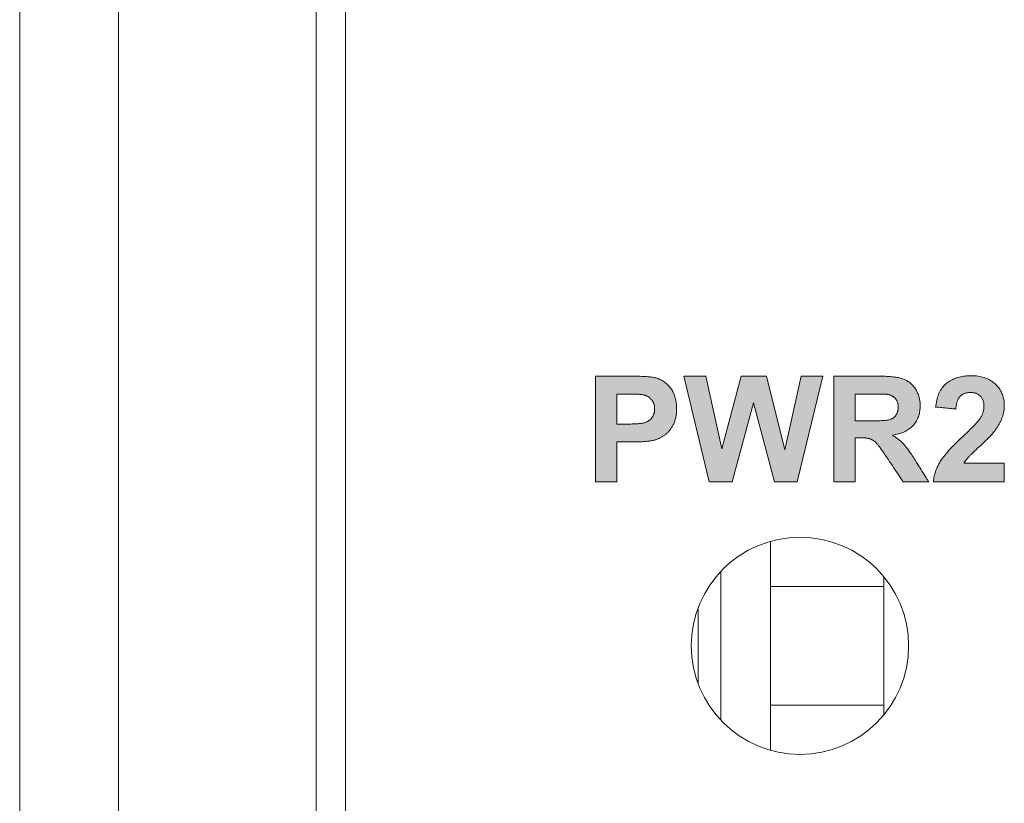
# Model space of a CAD drawing. Header units: millimetres. Extents: x 73 to 355, y 51 to 582.
# Tile 23 of 46: x 73 to 83, y 475 to 483. Entities that reach past the tile are written whole.
import ezdxf

# ---------------------------------------------------------------- set-up
doc = ezdxf.new("R2010")
doc.units = ezdxf.units.MM
doc.layers.add('PRINT', color=7, linetype='Continuous')

msp = doc.modelspace()

# ---------------------------------------------------------------- hatches: boundary and pattern name
at = {"layer": 'PRINT', "lineweight": 0}
h = msp.add_hatch(color=256, dxfattribs=at)
h.dxf.hatch_style = 2
edge = h.paths.add_edge_path()
edge.add_spline(control_points=[(78.8468, 478.4267), (78.8468, 478.4267), (78.8468, 479.4975), (78.8468, 479.4975), (78.8468, 479.4975), (79.1936, 479.4975), (79.1936, 479.4975), (79.3251, 479.4975), (79.4108, 479.4921), (79.4508, 479.4813), (79.5121, 479.4654), (79.5635, 479.4304), (79.6048, 479.3766), (79.6462, 479.3227), (79.667, 479.2533), (79.667, 479.1681), (79.667, 479.1022), (79.655, 479.047), (79.6311, 479.0022), (79.6073, 478.9574), (79.577, 478.9223), (79.5402, 478.8968), (79.5034, 478.8711), (79.4661, 478.8542), (79.4281, 478.8459), (79.3765, 478.8357), (79.3018, 478.8306), (79.2038, 478.8306), (79.2038, 478.8306), (79.0629, 478.8306), (79.0629, 478.8306), (79.0629, 478.8306), (79.0629, 478.4267), (79.0629, 478.4267), (79.0629, 478.4267), (78.8468, 478.4267), (78.8468, 478.4267)], knot_values=[0, 0, 0, 0, 1, 1, 1, 2, 2, 2, 3, 3, 3, 4, 4, 4, 5, 5, 5, 6, 6, 6, 7, 7, 7, 8, 8, 8, 9, 9, 9, 10, 10, 10, 11, 11, 11, 12, 12, 12, 12], degree=3, periodic=0)
edge = h.paths.add_edge_path()
edge.add_spline(control_points=[(79.0629, 479.3162), (79.0629, 479.3162), (79.0629, 479.0125), (79.0629, 479.0125), (79.0629, 479.0125), (79.1812, 479.0125), (79.1812, 479.0125), (79.2664, 479.0125), (79.3235, 479.018), (79.3521, 479.0292), (79.3809, 479.0405), (79.4034, 479.058), (79.4198, 479.0819), (79.436, 479.1057), (79.4442, 479.1335), (79.4442, 479.1651), (79.4442, 479.2041), (79.4327, 479.2362), (79.4099, 479.2615), (79.387, 479.2869), (79.358, 479.3026), (79.3229, 479.3089), (79.2971, 479.3139), (79.2453, 479.3162), (79.1673, 479.3162), (79.1673, 479.3162), (79.0629, 479.3162), (79.0629, 479.3162)], knot_values=[0, 0, 0, 0, 1, 1, 1, 2, 2, 2, 3, 3, 3, 4, 4, 4, 5, 5, 5, 6, 6, 6, 7, 7, 7, 8, 8, 8, 9, 9, 9, 9], degree=3, periodic=0)
h = msp.add_hatch(color=256, dxfattribs=at)
h.dxf.hatch_style = 2
h.paths.add_polyline_path([(79.9963, 478.4267), (79.7407, 479.4975), (79.962, 479.4975), (80.1234, 478.762), (80.3192, 479.4975), (80.5762, 479.4975), (80.7639, 478.7496), (80.9283, 479.4975), (81.1459, 479.4975), (80.886, 478.4267), (80.6566, 478.4267), (80.4434, 479.2272), (80.2307, 478.4267)])
h = msp.add_hatch(color=256, dxfattribs=at)
h.dxf.hatch_style = 2
edge = h.paths.add_edge_path()
edge.add_spline(control_points=[(81.257, 478.4267), (81.257, 478.4267), (81.257, 479.4975), (81.257, 479.4975), (81.257, 479.4975), (81.712, 479.4975), (81.712, 479.4975), (81.8264, 479.4975), (81.9096, 479.4878), (81.9614, 479.4685), (82.0132, 479.4494), (82.0547, 479.4152), (82.086, 479.366), (82.1171, 479.3168), (82.1327, 479.2606), (82.1327, 479.1973), (82.1327, 479.1168), (82.109, 479.0506), (82.0619, 478.9982), (82.0146, 478.9458), (81.9439, 478.9129), (81.8501, 478.8993), (81.8968, 478.872), (81.9354, 478.8421), (81.9658, 478.8094), (81.9961, 478.7767), (82.0372, 478.7189), (82.0889, 478.6356), (82.0889, 478.6356), (82.2195, 478.4267), (82.2195, 478.4267), (82.2195, 478.4267), (81.961, 478.4267), (81.961, 478.4267), (81.961, 478.4267), (81.8048, 478.6598), (81.8048, 478.6598), (81.7492, 478.743), (81.7113, 478.7955), (81.6908, 478.8171), (81.6704, 478.8388), (81.6488, 478.8536), (81.6259, 478.8616), (81.6029, 478.8696), (81.5666, 478.8738), (81.517, 478.8738), (81.517, 478.8738), (81.4732, 478.8738), (81.4732, 478.8738), (81.4732, 478.8738), (81.4732, 478.4267), (81.4732, 478.4267), (81.4732, 478.4267), (81.257, 478.4267), (81.257, 478.4267)], knot_values=[0, 0, 0, 0, 1, 1, 1, 2, 2, 2, 3, 3, 3, 4, 4, 4, 5, 5, 5, 6, 6, 6, 7, 7, 7, 8, 8, 8, 9, 9, 9, 10, 10, 10, 11, 11, 11, 12, 12, 12, 13, 13, 13, 14, 14, 14, 15, 15, 15, 16, 16, 16, 17, 17, 17, 18, 18, 18, 18], degree=3, periodic=0)
edge = h.paths.add_edge_path()
edge.add_spline(control_points=[(81.4732, 479.0446), (81.4732, 479.0446), (81.6332, 479.0446), (81.6332, 479.0446), (81.7368, 479.0446), (81.8016, 479.049), (81.8273, 479.0577), (81.8533, 479.0665), (81.8734, 479.0816), (81.888, 479.1031), (81.9026, 479.1244), (81.9099, 479.1513), (81.9099, 479.1834), (81.9099, 479.2194), (81.9003, 479.2484), (81.8811, 479.2706), (81.8618, 479.2928), (81.8346, 479.3068), (81.7996, 479.3127), (81.7821, 479.3151), (81.7295, 479.3162), (81.6418, 479.3162), (81.6418, 479.3162), (81.4732, 479.3162), (81.4732, 479.3162), (81.4732, 479.3162), (81.4732, 479.0446), (81.4732, 479.0446)], knot_values=[0, 0, 0, 0, 1, 1, 1, 2, 2, 2, 3, 3, 3, 4, 4, 4, 5, 5, 5, 6, 6, 6, 7, 7, 7, 8, 8, 8, 9, 9, 9, 9], degree=3, periodic=0)
h = msp.add_hatch(color=256, dxfattribs=at)
h.dxf.hatch_style = 2
edge = h.paths.add_edge_path()
edge.add_spline(control_points=[(82.9843, 478.6173), (82.9843, 478.6173), (82.9843, 478.4267), (82.9843, 478.4267), (82.9843, 478.4267), (82.2649, 478.4267), (82.2649, 478.4267), (82.2727, 478.4988), (82.296, 478.567), (82.335, 478.6316), (82.374, 478.6961), (82.4509, 478.7817), (82.5658, 478.8884), (82.6583, 478.9745), (82.7151, 479.0329), (82.736, 479.0637), (82.7643, 479.1059), (82.7783, 479.1479), (82.7783, 479.1892), (82.7783, 479.2349), (82.7661, 479.2702), (82.7415, 479.2948), (82.7169, 479.3193), (82.683, 479.3317), (82.6396, 479.3317), (82.5967, 479.3317), (82.5627, 479.3187), (82.5373, 479.293), (82.512, 479.2671), (82.4973, 479.2243), (82.4935, 479.1644), (82.4935, 479.1644), (82.289, 479.1848), (82.289, 479.1848), (82.3011, 479.2978), (82.3394, 479.3788), (82.4036, 479.428), (82.468, 479.4772), (82.5483, 479.5019), (82.6446, 479.5019), (82.7503, 479.5019), (82.8333, 479.4733), (82.8938, 479.4164), (82.9542, 479.3594), (82.9843, 479.2885), (82.9843, 479.2038), (82.9843, 479.1555), (82.9757, 479.1097), (82.9584, 479.0661), (82.9411, 479.0226), (82.9136, 478.977), (82.8762, 478.9292), (82.8514, 478.8976), (82.8066, 478.852), (82.7418, 478.7926), (82.677, 478.7332), (82.6361, 478.6938), (82.6188, 478.6744), (82.6015, 478.6548), (82.5875, 478.6359), (82.5767, 478.6173), (82.5767, 478.6173), (82.9843, 478.6173), (82.9843, 478.6173)], knot_values=[0, 0, 0, 0, 1, 1, 1, 2, 2, 2, 3, 3, 3, 4, 4, 4, 5, 5, 5, 6, 6, 6, 7, 7, 7, 8, 8, 8, 9, 9, 9, 10, 10, 10, 11, 11, 11, 12, 12, 12, 13, 13, 13, 14, 14, 14, 15, 15, 15, 16, 16, 16, 17, 17, 17, 18, 18, 18, 19, 19, 19, 20, 20, 20, 21, 21, 21, 21], degree=3, periodic=0)

# ---------------------------------------------------------------- linework, layer by layer
at = {"color": 7, "linetype": 'Continuous', "lineweight": 0}
for p, q in [((73.0156, 379.0418), (73.0156, 494.0418)), ((74.0156, 494.0418), (74.0156, 379.0418)), ((76.0156, 382.4418), (76.0156, 490.6418)), ((76.3156, 382.5418), (76.3156, 490.5418)), ((80.6156, 475.7111), (80.6156, 477.8225)), ((80.6156, 475.7111), (80.6156, 477.8225)), ((80.6156, 475.7111), (80.6156, 477.8225)), ((80.1156, 476.0153), (80.1156, 477.5184)), ((81.7657, 477.3667), (81.7657, 477.4599)), ((81.7657, 477.3667), (80.6156, 477.3667)), ((81.7657, 476.1668), (81.7657, 477.3667)), ((79.8841, 476.3917), (79.8841, 477.1419)), ((81.7657, 476.1668), (80.6156, 476.1668)), ((81.7657, 476.0738), (81.7657, 476.1668))]:
    msp.add_line(p, q, dxfattribs=at)
for start, end in [(90, 270), (270, 90)]:
    msp.add_arc((80.9156, 476.7668), 1.1, start, end, dxfattribs=at)
at = {"layer": 'PRINT', "lineweight": 0}
for points in [[(78.8468, 478.4267), (78.8468, 478.4369), (78.8468, 478.4658), (78.8468, 478.5111), (78.8468, 478.5702), (78.8468, 478.6408), (78.8468, 478.7204), (78.8468, 478.8066), (78.8468, 478.8969), (78.8468, 478.989), (78.8468, 479.0803), (78.8468, 479.1685), (78.8468, 479.2512), (78.8468, 479.3258), (78.8468, 479.39), (78.8468, 479.4413), (78.8468, 479.4774), (78.8468, 479.4957), (78.8479, 479.4975), (78.8549, 479.4975), (78.8674, 479.4975), (78.8848, 479.4975), (78.9062, 479.4975), (78.9309, 479.4975), (78.958, 479.4975), (78.9868, 479.4975), (79.0165, 479.4975), (79.0463, 479.4975), (79.0754, 479.4975), (79.103, 479.4975), (79.1283, 479.4975), (79.1506, 479.4975), (79.1691, 479.4975), (79.1829, 479.4975), (79.1913, 479.4975), (79.1974, 479.4975), (79.2194, 479.4974), (79.2406, 479.4972), (79.2608, 479.4969), (79.2801, 479.4965), (79.2986, 479.4961), (79.3161, 479.4954), (79.3327, 479.4947), (79.3484, 479.4939), (79.3632, 479.493), (79.3771, 479.492), (79.3901, 479.4908), (79.4022, 479.4896), (79.4133, 479.4883), (79.4236, 479.4868), (79.433, 479.4852), (79.4415, 479.4836), (79.449, 479.4818), (79.4586, 479.4792), (79.469, 479.4759), (79.4791, 479.4724), (79.489, 479.4684), (79.4987, 479.464), (79.5083, 479.4593), (79.5176, 479.4542), (79.5267, 479.4487), (79.5357, 479.4429), (79.5444, 479.4367), (79.5529, 479.4301), (79.5613, 479.4231), (79.5694, 479.4158), (79.5774, 479.4081), (79.5851, 479.4), (79.5927, 479.3915), (79.6, 479.3827), (79.6072, 479.3735), (79.614, 479.364), (79.6203, 479.3541), (79.6263, 479.344), (79.6319, 479.3335), (79.637, 479.3227), (79.6418, 479.3116), (79.6461, 479.3003), (79.65, 479.2886), (79.6536, 479.2765), (79.6567, 479.2642), (79.6594, 479.2516), (79.6617, 479.2387), (79.6636, 479.2254), (79.665, 479.2119), (79.6661, 479.198), (79.6667, 479.1838), (79.667, 479.1693), (79.6669, 479.1578), (79.6666, 479.1467), (79.666, 479.1359), (79.6652, 479.1253), (79.6641, 479.1149), (79.6628, 479.1046), (79.6613, 479.0946), (79.6596, 479.0848), (79.6576, 479.0753), (79.6554, 479.0659), (79.6529, 479.0567), (79.6502, 479.0478), (79.6473, 479.039), (79.6441, 479.0305), (79.6407, 479.0221), (79.637, 479.014), (79.6332, 479.0061), (79.6291, 478.9984), (79.6249, 478.9908), (79.6205, 478.9835), (79.616, 478.9764), (79.6114, 478.9694), (79.6066, 478.9626), (79.6018, 478.9561), (79.5968, 478.9497), (79.5916, 478.9435), (79.5864, 478.9375), (79.581, 478.9317), (79.5755, 478.9261), (79.5698, 478.9207), (79.564, 478.9154), (79.5581, 478.9104), (79.5521, 478.9055), (79.546, 478.9009), (79.5397, 478.8964), (79.5333, 478.8921), (79.527, 478.888), (79.5206, 478.884), (79.5142, 478.8802), (79.5078, 478.8766), (79.5014, 478.8731), (79.495, 478.8698), (79.4886, 478.8667), (79.4822, 478.8638), (79.4757, 478.861), (79.4693, 478.8584), (79.4628, 478.856), (79.4563, 478.8537), (79.4498, 478.8516), (79.4433, 478.8497), (79.4368, 478.848), (79.4302, 478.8464), (79.422, 478.8448), (79.4126, 478.8431), (79.4027, 478.8416), (79.3924, 478.8402), (79.3816, 478.8388), (79.3704, 478.8376), (79.3587, 478.8365), (79.3465, 478.8354), (79.3339, 478.8345), (79.3208, 478.8337), (79.3073, 478.8329), (79.2933, 478.8323), (79.2788, 478.8318), (79.2639, 478.8313), (79.2485, 478.831), (79.2327, 478.8308), (79.2164, 478.8307), (79.2037, 478.8306), (79.2018, 478.8306), (79.1974, 478.8306), (79.1909, 478.8306), (79.1827, 478.8306), (79.1731, 478.8306), (79.1624, 478.8306), (79.1509, 478.8306), (79.1389, 478.8306), (79.1268, 478.8306), (79.1148, 478.8306), (79.1034, 478.8306), (79.0927, 478.8306), (79.0832, 478.8306), (79.0751, 478.8306), (79.0689, 478.8306), (79.0647, 478.8306), (79.0629, 478.8306), (79.0629, 478.828), (79.0629, 478.8182), (79.0629, 478.802), (79.0629, 478.7806), (79.0629, 478.7546), (79.0629, 478.7251), (79.0629, 478.6929), (79.0629, 478.659), (79.0629, 478.6243), (79.0629, 478.5898), (79.0629, 478.5562), (79.0629, 478.5246), (79.0629, 478.4959), (79.0629, 478.471), (79.0629, 478.4507), (79.0629, 478.4361), (79.0629, 478.428), (79.0625, 478.4267), (79.0588, 478.4267), (79.0515, 478.4267), (79.0412, 478.4267), (79.0282, 478.4267), (79.0132, 478.4267), (78.9965, 478.4267), (78.9787, 478.4267), (78.9602, 478.4267), (78.9417, 478.4267), (78.9234, 478.4267), (78.906, 478.4267), (78.89, 478.4267), (78.8757, 478.4267), (78.8638, 478.4267), (78.8547, 478.4267), (78.8488, 478.4267)], [(81.257, 478.4267), (81.257, 478.4367), (81.257, 478.465), (81.257, 478.5093), (81.257, 478.5673), (81.257, 478.6366), (81.257, 478.7149), (81.257, 478.7997), (81.257, 478.8888), (81.257, 478.9798), (81.257, 479.0704), (81.257, 479.1581), (81.257, 479.2406), (81.257, 479.3157), (81.257, 479.3809), (81.257, 479.4338), (81.257, 479.4722), (81.257, 479.4937), (81.2576, 479.4975), (81.265, 479.4975), (81.2798, 479.4975), (81.301, 479.4975), (81.3277, 479.4975), (81.3587, 479.4975), (81.3932, 479.4975), (81.4301, 479.4975), (81.4683, 479.4975), (81.5071, 479.4975), (81.5452, 479.4975), (81.5817, 479.4975), (81.6157, 479.4975), (81.6461, 479.4975), (81.6719, 479.4975), (81.6921, 479.4975), (81.7057, 479.4975), (81.7118, 479.4975), (81.727, 479.4974), (81.7457, 479.4972), (81.7638, 479.4967), (81.7813, 479.4961), (81.7982, 479.4953), (81.8145, 479.4943), (81.8302, 479.4932), (81.8453, 479.4918), (81.8598, 479.4903), (81.8737, 479.4885), (81.8869, 479.4866), (81.8996, 479.4845), (81.9117, 479.4822), (81.9231, 479.4798), (81.934, 479.4771), (81.9442, 479.4742), (81.9539, 479.4712), (81.9629, 479.468), (81.9716, 479.4645), (81.9801, 479.4608), (81.9884, 479.4567), (81.9965, 479.4524), (82.0044, 479.4478), (82.0121, 479.4429), (82.0196, 479.4377), (82.0269, 479.4322), (82.034, 479.4264), (82.0409, 479.4203), (82.0476, 479.414), (82.0541, 479.4073), (82.0604, 479.4004), (82.0665, 479.3931), (82.0724, 479.3856), (82.0781, 479.3778), (82.0836, 479.3697), (82.0889, 479.3613), (82.0939, 479.3528), (82.0986, 479.3441), (82.103, 479.3353), (82.107, 479.3264), (82.1108, 479.3173), (82.1143, 479.3081), (82.1175, 479.2988), (82.1204, 479.2893), (82.1229, 479.2797), (82.1252, 479.27), (82.1272, 479.2601), (82.1289, 479.2501), (82.1302, 479.2399), (82.1313, 479.2296), (82.1321, 479.2192), (82.1326, 479.2086), (82.1327, 479.1979), (82.1325, 479.1845), (82.1319, 479.1712), (82.1307, 479.1581), (82.1292, 479.1454), (82.1271, 479.1329), (82.1246, 479.1207), (82.1217, 479.1087), (82.1183, 479.0971), (82.1144, 479.0857), (82.1101, 479.0745), (82.1053, 479.0637), (82.1001, 479.0531), (82.0944, 479.0428), (82.0883, 479.0327), (82.0817, 479.023), (82.0746, 479.0134), (82.0671, 479.0042), (82.0592, 478.9953), (82.0508, 478.9866), (82.0419, 478.9784), (82.0325, 478.9706), (82.0227, 478.9631), (82.0125, 478.956), (82.0018, 478.9492), (81.9907, 478.9429), (81.9791, 478.9369), (81.967, 478.9313), (81.9545, 478.9261), (81.9416, 478.9212), (81.9282, 478.9167), (81.9144, 478.9126), (81.9001, 478.9089), (81.8853, 478.9055), (81.8701, 478.9025), (81.8545, 478.8999), (81.8558, 478.8959), (81.8636, 478.8912), (81.8712, 478.8864), (81.8786, 478.8816), (81.8859, 478.8767), (81.893, 478.8718), (81.9, 478.8669), (81.9068, 478.8618), (81.9135, 478.8568), (81.92, 478.8516), (81.9264, 478.8465), (81.9326, 478.8412), (81.9386, 478.836), (81.9445, 478.8306), (81.9502, 478.8253), (81.9558, 478.8198), (81.9612, 478.8143), (81.9664, 478.8088), (81.9717, 478.8029), (81.9772, 478.7966), (81.9829, 478.7897), (81.9888, 478.7824), (81.9949, 478.7746), (82.0013, 478.7663), (82.0078, 478.7575), (82.0145, 478.7482), (82.0215, 478.7385), (82.0286, 478.7282), (82.036, 478.7174), (82.0436, 478.7062), (82.0513, 478.6945), (82.0593, 478.6823), (82.0675, 478.6696), (82.0759, 478.6564), (82.0845, 478.6427), (82.0892, 478.6351), (82.0916, 478.6313), (82.096, 478.6242), (82.1023, 478.6142), (82.1101, 478.6017), (82.1191, 478.5872), (82.1291, 478.5713), (82.1398, 478.5542), (82.1508, 478.5366), (82.1619, 478.5188), (82.1728, 478.5014), (82.1832, 478.4847), (82.1929, 478.4693), (82.2015, 478.4555), (82.2087, 478.444), (82.2143, 478.435), (82.218, 478.4291), (82.2195, 478.4267), (82.2176, 478.4267), (82.2112, 478.4267), (82.2009, 478.4267), (82.1873, 478.4267), (82.1708, 478.4267), (82.1521, 478.4267), (82.1318, 478.4267), (82.1104, 478.4267), (82.0884, 478.4267), (82.0665, 478.4267), (82.0452, 478.4267), (82.0251, 478.4267), (82.0068, 478.4267), (81.9908, 478.4267), (81.9776, 478.4267), (81.9679, 478.4267), (81.9623, 478.4267), (81.9609, 478.4269), (81.9586, 478.4302), (81.9538, 478.4374), (81.9468, 478.4479), (81.9378, 478.4613), (81.9273, 478.477), (81.9156, 478.4944), (81.903, 478.5132), (81.8899, 478.5328), (81.8766, 478.5526), (81.8635, 478.5722), (81.8508, 478.591), (81.8391, 478.6086), (81.8285, 478.6244), (81.8194, 478.6379), (81.8123, 478.6486), (81.8073, 478.656), (81.8049, 478.6595), (81.7985, 478.6691), (81.7895, 478.6826), (81.7807, 478.6954), (81.7723, 478.7077), (81.7643, 478.7194), (81.7566, 478.7305), (81.7492, 478.741), (81.7422, 478.751), (81.7355, 478.7603), (81.7292, 478.769), (81.7232, 478.7771), (81.7175, 478.7847), (81.7122, 478.7916), (81.7072, 478.7979), (81.7025, 478.8037), (81.6982, 478.8088), (81.6942, 478.8134), (81.6906, 478.8173), (81.6871, 478.8209), (81.6836, 478.8244), (81.68, 478.8278), (81.6765, 478.831), (81.6729, 478.8341), (81.6693, 478.837), (81.6657, 478.8399), (81.662, 478.8426), (81.6583, 478.8451), (81.6546, 478.8476), (81.6509, 478.8498), (81.6471, 478.852), (81.6434, 478.854), (81.6396, 478.8559), (81.6357, 478.8577), (81.6319, 478.8593), (81.628, 478.8608), (81.6241, 478.8622), (81.6199, 478.8635), (81.6155, 478.8647), (81.6108, 478.8659), (81.6059, 478.8669), (81.6007, 478.8679), (81.5953, 478.8688), (81.5896, 478.8697), (81.5836, 478.8704), (81.5774, 478.8711), (81.5709, 478.8717), (81.5642, 478.8722), (81.5572, 478.8727), (81.55, 478.8731), (81.5425, 478.8734), (81.5347, 478.8736), (81.5267, 478.8737), (81.5184, 478.8738), (81.5167, 478.8738), (81.5157, 478.8738), (81.514, 478.8738), (81.5117, 478.8738), (81.5089, 478.8738), (81.5058, 478.8738), (81.5023, 478.8738), (81.4987, 478.8738), (81.495, 478.8738), (81.4913, 478.8738), (81.4877, 478.8738), (81.4842, 478.8738), (81.4811, 478.8738), (81.4784, 478.8738), (81.4761, 478.8738), (81.4744, 478.8738), (81.4734, 478.8738), (81.4732, 478.8735), (81.4732, 478.8676), (81.4732, 478.8542), (81.4732, 478.8343), (81.4732, 478.809), (81.4732, 478.7791), (81.4732, 478.7458), (81.4732, 478.7099), (81.4732, 478.6724), (81.4732, 478.6344), (81.4732, 478.5968), (81.4732, 478.5605), (81.4732, 478.5267), (81.4732, 478.4962), (81.4732, 478.47), (81.4732, 478.4492), (81.4732, 478.4346), (81.4732, 478.4274), (81.4724, 478.4267), (81.4681, 478.4267), (81.4603, 478.4267), (81.4496, 478.4267), (81.4365, 478.4267), (81.4213, 478.4267), (81.4046, 478.4267), (81.3869, 478.4267), (81.3686, 478.4267), (81.3503, 478.4267), (81.3323, 478.4267), (81.3151, 478.4267), (81.2993, 478.4267), (81.2854, 478.4267), (81.2736, 478.4267), (81.2647, 478.4267), (81.259, 478.4267)], [(82.9843, 478.6173), (82.9843, 478.6156), (82.9843, 478.6105), (82.9843, 478.6027), (82.9843, 478.5924), (82.9843, 478.5802), (82.9843, 478.5663), (82.9843, 478.5513), (82.9843, 478.5355), (82.9843, 478.5193), (82.9843, 478.5032), (82.9843, 478.4877), (82.9843, 478.473), (82.9843, 478.4596), (82.9843, 478.4479), (82.9843, 478.4384), (82.9843, 478.4315), (82.9843, 478.4275), (82.9836, 478.4267), (82.9727, 478.4267), (82.95, 478.4267), (82.9172, 478.4267), (82.8757, 478.4267), (82.8272, 478.4267), (82.7732, 478.4267), (82.7154, 478.4267), (82.6551, 478.4267), (82.5941, 478.4267), (82.5339, 478.4267), (82.476, 478.4267), (82.422, 478.4267), (82.3735, 478.4267), (82.3321, 478.4267), (82.2992, 478.4267), (82.2766, 478.4267), (82.2656, 478.4267), (82.2658, 478.4349), (82.2675, 478.447), (82.2695, 478.4591), (82.2718, 478.4711), (82.2743, 478.483), (82.2772, 478.4949), (82.2804, 478.5067), (82.2838, 478.5184), (82.2876, 478.53), (82.2917, 478.5416), (82.296, 478.5531), (82.3007, 478.5645), (82.3057, 478.5759), (82.3109, 478.5872), (82.3165, 478.5984), (82.3224, 478.6096), (82.3285, 478.6206), (82.335, 478.6316), (82.342, 478.6428), (82.3497, 478.6544), (82.3582, 478.6663), (82.3673, 478.6787), (82.3772, 478.6915), (82.3879, 478.7046), (82.3992, 478.7182), (82.4113, 478.7322), (82.4241, 478.7466), (82.4377, 478.7614), (82.452, 478.7766), (82.467, 478.7922), (82.4827, 478.8083), (82.4992, 478.8247), (82.5164, 478.8415), (82.5343, 478.8587), (82.553, 478.8764), (82.571, 478.8932), (82.5862, 478.9074), (82.6006, 478.921), (82.6144, 478.9342), (82.6274, 478.9467), (82.6398, 478.9588), (82.6515, 478.9703), (82.6625, 478.9813), (82.6728, 478.9918), (82.6825, 479.0017), (82.6914, 479.0111), (82.6997, 479.0199), (82.7073, 479.0283), (82.7141, 479.036), (82.7203, 479.0433), (82.7258, 479.05), (82.7307, 479.0562), (82.7348, 479.0619), (82.7392, 479.0684), (82.7436, 479.0756), (82.7478, 479.0828), (82.7518, 479.0899), (82.7554, 479.0971), (82.7588, 479.1042), (82.7619, 479.1114), (82.7648, 479.1185), (82.7674, 479.1256), (82.7697, 479.1327), (82.7717, 479.1398), (82.7734, 479.1469), (82.7749, 479.154), (82.7762, 479.161), (82.7771, 479.1681), (82.7778, 479.1751), (82.7782, 479.1822), (82.7783, 479.1892), (82.7782, 479.1969), (82.7778, 479.2043), (82.7773, 479.2116), (82.7764, 479.2187), (82.7754, 479.2255), (82.7741, 479.2322), (82.7725, 479.2386), (82.7708, 479.2449), (82.7688, 479.2509), (82.7665, 479.2568), (82.7641, 479.2624), (82.7613, 479.2678), (82.7584, 479.2731), (82.7552, 479.2781), (82.7518, 479.2829), (82.7481, 479.2875), (82.7442, 479.2919), (82.7401, 479.2961), (82.7358, 479.3001), (82.7313, 479.3038), (82.7266, 479.3073), (82.7217, 479.3106), (82.7167, 479.3136), (82.7114, 479.3164), (82.706, 479.319), (82.7004, 479.3213), (82.6947, 479.3234), (82.6887, 479.3253), (82.6826, 479.3269), (82.6763, 479.3283), (82.6698, 479.3295), (82.6631, 479.3304), (82.6563, 479.331), (82.6492, 479.3315), (82.642, 479.3317), (82.6348, 479.3316), (82.6277, 479.3313), (82.6208, 479.3308), (82.614, 479.33), (82.6074, 479.329), (82.601, 479.3277), (82.5948, 479.3262), (82.5887, 479.3244), (82.5828, 479.3223), (82.5771, 479.3201), (82.5715, 479.3175), (82.5661, 479.3148), (82.5609, 479.3117), (82.5559, 479.3085), (82.551, 479.305), (82.5462, 479.3012), (82.5417, 479.2972), (82.5373, 479.293), (82.5331, 479.2884), (82.5291, 479.2835), (82.5253, 479.2783), (82.5217, 479.2728), (82.5184, 479.2669), (82.5152, 479.2607), (82.5122, 479.2542), (82.5095, 479.2474), (82.5069, 479.2402), (82.5046, 479.2327), (82.5024, 479.2249), (82.5005, 479.2168), (82.4988, 479.2083), (82.4973, 479.1995), (82.496, 479.1903), (82.4949, 479.1809), (82.494, 479.1711), (82.4933, 479.1644), (82.4902, 479.1647), (82.4837, 479.1653), (82.4744, 479.1663), (82.4626, 479.1675), (82.4488, 479.1688), (82.4335, 479.1704), (82.417, 479.172), (82.3999, 479.1737), (82.3826, 479.1754), (82.3654, 479.1772), (82.349, 479.1788), (82.3336, 479.1803), (82.3199, 479.1817), (82.3081, 479.1829), (82.2987, 479.1838), (82.2923, 479.1845), (82.2892, 479.1848), (82.2905, 479.1975), (82.2931, 479.2159), (82.2963, 479.2338), (82.2999, 479.251), (82.3041, 479.2677), (82.3087, 479.2837), (82.3139, 479.2991), (82.3195, 479.3139), (82.3257, 479.328), (82.3324, 479.3416), (82.3395, 479.3545), (82.3472, 479.3669), (82.3553, 479.3786), (82.364, 479.3897), (82.3732, 479.4002), (82.3828, 479.4101), (82.393, 479.4193), (82.4036, 479.428), (82.4147, 479.4361), (82.4261, 479.4438), (82.4378, 479.4509), (82.4498, 479.4576), (82.4621, 479.4639), (82.4747, 479.4696), (82.4877, 479.4749), (82.5009, 479.4797), (82.5144, 479.4841), (82.5283, 479.4879), (82.5424, 479.4913), (82.5569, 479.4943), (82.5717, 479.4967), (82.5867, 479.4987), (82.6021, 479.5002), (82.6178, 479.5012), (82.6338, 479.5018), (82.6506, 479.5018), (82.6682, 479.5014), (82.6853, 479.5004), (82.702, 479.4988), (82.7183, 479.4967), (82.7342, 479.4941), (82.7496, 479.4909), (82.7645, 479.4871), (82.7791, 479.4828), (82.7932, 479.478), (82.8068, 479.4726), (82.8201, 479.4667), (82.8329, 479.4602), (82.8452, 479.4532), (82.8572, 479.4456), (82.8687, 479.4375), (82.8797, 479.4288), (82.8904, 479.4196), (82.9005, 479.4099), (82.9101, 479.3999), (82.9191, 479.3897), (82.9275, 479.3791), (82.9353, 479.3683), (82.9426, 479.3573), (82.9492, 479.346), (82.9553, 479.3344), (82.9608, 479.3225), (82.9658, 479.3104), (82.9701, 479.298), (82.9739, 479.2853), (82.9771, 479.2724), (82.9797, 479.2592), (82.9817, 479.2458), (82.9832, 479.2321), (82.984, 479.2181), (82.9843, 479.2038), (82.9843, 479.1956), (82.984, 479.1875), (82.9836, 479.1794), (82.983, 479.1714), (82.9823, 479.1634), (82.9813, 479.1555), (82.9803, 479.1476), (82.979, 479.1397), (82.9776, 479.1319), (82.976, 479.1241), (82.9743, 479.1164), (82.9724, 479.1088), (82.9703, 479.1011), (82.9681, 479.0935), (82.9657, 479.086), (82.9631, 479.0785), (82.9604, 479.0711), (82.9574, 479.0637), (82.9543, 479.0562), (82.951, 479.0488), (82.9475, 479.0413), (82.9438, 479.0337), (82.94, 479.0261), (82.9359, 479.0185), (82.9316, 479.0108), (82.9272, 479.0031), (82.9225, 478.9954), (82.9176, 478.9876), (82.9126, 478.9797), (82.9074, 478.9719), (82.9019, 478.964), (82.8963, 478.956), (82.8905, 478.948), (82.8845, 478.94), (82.8783, 478.9319), (82.8733, 478.9255), (82.8686, 478.9199), (82.8636, 478.9139), (82.8581, 478.9077), (82.8523, 478.9012), (82.8461, 478.8945), (82.8396, 478.8874), (82.8326, 478.8802), (82.8252, 478.8726), (82.8175, 478.8648), (82.8094, 478.8567), (82.8009, 478.8483), (82.792, 478.8397), (82.7827, 478.8308), (82.7731, 478.8216), (82.763, 478.8122), (82.7526, 478.8025), (82.7418, 478.7926), (82.731, 478.7827), (82.7207, 478.7732), (82.7109, 478.7641), (82.7015, 478.7553), (82.6925, 478.747), (82.684, 478.739), (82.676, 478.7314), (82.6685, 478.7242), (82.6613, 478.7174), (82.6547, 478.7109), (82.6485, 478.7049), (82.6427, 478.6992), (82.6374, 478.6939), (82.6326, 478.689), (82.6282, 478.6845), (82.6243, 478.6804), (82.6208, 478.6766), (82.6178, 478.6733), (82.6149, 478.6699), (82.6121, 478.6666), (82.6093, 478.6634), (82.6067, 478.6601), (82.604, 478.6568), (82.6015, 478.6536), (82.5989, 478.6503), (82.5965, 478.6471), (82.5941, 478.6439), (82.5918, 478.6406), (82.5895, 478.6374), (82.5873, 478.6342), (82.5852, 478.6311), (82.5831, 478.6279), (82.5811, 478.6247), (82.5792, 478.6215), (82.5773, 478.6184), (82.5784, 478.6173), (82.5869, 478.6173), (82.6018, 478.6173), (82.6221, 478.6173), (82.647, 478.6173), (82.6756, 478.6173), (82.707, 478.6173), (82.7404, 478.6173), (82.7748, 478.6173), (82.8093, 478.6173), (82.8431, 478.6173), (82.8752, 478.6173), (82.9049, 478.6173), (82.9311, 478.6173), (82.9531, 478.6173), (82.9698, 478.6173), (82.9806, 478.6173)], [(79.0629, 479.3162), (79.0629, 479.3133), (79.0629, 479.3049), (79.0629, 479.2918), (79.0629, 479.2747), (79.0629, 479.2543), (79.0629, 479.2313), (79.0629, 479.2065), (79.0629, 479.1805), (79.0629, 479.1541), (79.0629, 479.128), (79.0629, 479.1028), (79.0629, 479.0794), (79.0629, 479.0583), (79.0629, 479.0404), (79.0629, 479.0264), (79.0629, 479.0169), (79.0629, 479.0127), (79.0636, 479.0125), (79.0664, 479.0125), (79.0711, 479.0125), (79.0774, 479.0125), (79.0851, 479.0125), (79.0939, 479.0125), (79.1034, 479.0125), (79.1135, 479.0125), (79.1238, 479.0125), (79.134, 479.0125), (79.1439, 479.0125), (79.1532, 479.0125), (79.1616, 479.0125), (79.1689, 479.0125), (79.1747, 479.0125), (79.1789, 479.0125), (79.181, 479.0125), (79.1894, 479.0126), (79.2036, 479.0127), (79.2173, 479.0129), (79.2304, 479.0132), (79.2429, 479.0137), (79.2549, 479.0143), (79.2663, 479.0149), (79.2771, 479.0157), (79.2873, 479.0166), (79.297, 479.0176), (79.3061, 479.0188), (79.3146, 479.02), (79.3226, 479.0214), (79.3299, 479.0228), (79.3368, 479.0244), (79.343, 479.0261), (79.3486, 479.0279), (79.3538, 479.0298), (79.3587, 479.0319), (79.3635, 479.0341), (79.3681, 479.0365), (79.3726, 479.0389), (79.3771, 479.0415), (79.3813, 479.0442), (79.3855, 479.047), (79.3895, 479.05), (79.3934, 479.0531), (79.3972, 479.0563), (79.4008, 479.0596), (79.4043, 479.0631), (79.4077, 479.0667), (79.411, 479.0704), (79.4141, 479.0742), (79.4172, 479.0782), (79.4201, 479.0823), (79.4228, 479.0865), (79.4254, 479.0908), (79.4278, 479.0952), (79.43, 479.0996), (79.4321, 479.1041), (79.434, 479.1087), (79.4358, 479.1134), (79.4373, 479.1181), (79.4388, 479.123), (79.44, 479.1279), (79.4411, 479.1329), (79.442, 479.138), (79.4428, 479.1431), (79.4434, 479.1483), (79.4438, 479.1536), (79.4441, 479.159), (79.4442, 479.1645), (79.4441, 479.1711), (79.4438, 479.1777), (79.4432, 479.1841), (79.4424, 479.1904), (79.4414, 479.1966), (79.4402, 479.2027), (79.4387, 479.2086), (79.437, 479.2143), (79.435, 479.22), (79.4328, 479.2255), (79.4304, 479.2308), (79.4278, 479.236), (79.4249, 479.2411), (79.4218, 479.2461), (79.4185, 479.2509), (79.415, 479.2555), (79.4112, 479.26), (79.4072, 479.2644), (79.403, 479.2686), (79.3988, 479.2726), (79.3944, 479.2764), (79.3899, 479.28), (79.3853, 479.2834), (79.3805, 479.2867), (79.3757, 479.2897), (79.3707, 479.2925), (79.3656, 479.2952), (79.3603, 479.2976), (79.355, 479.2999), (79.3495, 479.3019), (79.3439, 479.3038), (79.3381, 479.3055), (79.3323, 479.307), (79.3263, 479.3083), (79.3208, 479.3093), (79.3159, 479.3101), (79.3103, 479.3109), (79.3043, 479.3116), (79.2977, 479.3123), (79.2906, 479.3129), (79.283, 479.3134), (79.2749, 479.3139), (79.2662, 479.3144), (79.257, 479.3148), (79.2472, 479.3151), (79.237, 479.3154), (79.2262, 479.3157), (79.2149, 479.3159), (79.203, 479.3161), (79.1906, 479.3162), (79.1777, 479.3162), (79.1673, 479.3162), (79.1658, 479.3162), (79.1625, 479.3162), (79.1577, 479.3162), (79.1516, 479.3162), (79.1443, 479.3162), (79.1363, 479.3162), (79.1276, 479.3162), (79.1186, 479.3162), (79.1095, 479.3162), (79.1006, 479.3162), (79.0921, 479.3162), (79.0842, 479.3162), (79.0771, 479.3162), (79.0713, 479.3162), (79.0668, 479.3162), (79.0639, 479.3162)], [(81.4732, 479.0446), (81.4747, 479.0446), (81.4791, 479.0446), (81.486, 479.0446), (81.4951, 479.0446), (81.5058, 479.0446), (81.5179, 479.0446), (81.531, 479.0446), (81.5447, 479.0446), (81.5586, 479.0446), (81.5724, 479.0446), (81.5856, 479.0446), (81.598, 479.0446), (81.609, 479.0446), (81.6185, 479.0446), (81.6259, 479.0446), (81.6309, 479.0446), (81.6331, 479.0446), (81.647, 479.0447), (81.664, 479.0448), (81.6803, 479.045), (81.6958, 479.0453), (81.7104, 479.0457), (81.7243, 479.0461), (81.7375, 479.0467), (81.7498, 479.0473), (81.7613, 479.0481), (81.7721, 479.0489), (81.782, 479.0498), (81.7912, 479.0508), (81.7996, 479.0519), (81.8072, 479.053), (81.814, 479.0543), (81.82, 479.0556), (81.8253, 479.0571), (81.8298, 479.0586), (81.8342, 479.0603), (81.8385, 479.0621), (81.8426, 479.064), (81.8467, 479.066), (81.8506, 479.0682), (81.8544, 479.0705), (81.8581, 479.0729), (81.8617, 479.0755), (81.8652, 479.0782), (81.8685, 479.081), (81.8718, 479.0839), (81.8749, 479.087), (81.8779, 479.0902), (81.8808, 479.0935), (81.8836, 479.097), (81.8863, 479.1006), (81.8888, 479.1043), (81.8912, 479.1081), (81.8935, 479.1121), (81.8956, 479.1161), (81.8976, 479.1202), (81.8994, 479.1245), (81.9011, 479.1289), (81.9027, 479.1333), (81.904, 479.1379), (81.9053, 479.1426), (81.9064, 479.1474), (81.9073, 479.1523), (81.9081, 479.1573), (81.9088, 479.1625), (81.9093, 479.1677), (81.9096, 479.173), (81.9098, 479.1785), (81.9099, 479.1841), (81.9098, 479.1903), (81.9094, 479.1963), (81.9089, 479.2022), (81.9082, 479.208), (81.9073, 479.2136), (81.9062, 479.2191), (81.905, 479.2244), (81.9035, 479.2296), (81.9018, 479.2347), (81.8999, 479.2396), (81.8979, 479.2444), (81.8956, 479.2491), (81.8932, 479.2536), (81.8905, 479.2579), (81.8877, 479.2622), (81.8847, 479.2663), (81.8815, 479.2702), (81.878, 479.274), (81.8745, 479.2776), (81.8707, 479.2811), (81.8668, 479.2844), (81.8628, 479.2875), (81.8585, 479.2905), (81.8542, 479.2933), (81.8496, 479.2959), (81.8449, 479.2984), (81.8401, 479.3007), (81.8351, 479.3029), (81.8299, 479.3049), (81.8246, 479.3067), (81.8191, 479.3083), (81.8134, 479.3098), (81.8076, 479.3112), (81.8017, 479.3123), (81.7974, 479.313), (81.7936, 479.3134), (81.789, 479.3137), (81.7837, 479.3141), (81.7777, 479.3144), (81.771, 479.3147), (81.7635, 479.3149), (81.7554, 479.3152), (81.7465, 479.3154), (81.737, 479.3156), (81.7267, 479.3157), (81.7157, 479.3159), (81.7041, 479.316), (81.6917, 479.3161), (81.6786, 479.3162), (81.6647, 479.3162), (81.6502, 479.3162), (81.6415, 479.3162), (81.6385, 479.3162), (81.6326, 479.3162), (81.6243, 479.3162), (81.6139, 479.3162), (81.6019, 479.3162), (81.5887, 479.3162), (81.5745, 479.3162), (81.56, 479.3162), (81.5453, 479.3162), (81.531, 479.3162), (81.5174, 479.3162), (81.5049, 479.3162), (81.494, 479.3162), (81.4849, 479.3162), (81.4782, 479.3162), (81.4742, 479.3162), (81.4732, 479.3161), (81.4732, 479.3123), (81.4732, 479.3038), (81.4732, 479.2913), (81.4732, 479.2753), (81.4732, 479.2565), (81.4732, 479.2355), (81.4732, 479.213), (81.4732, 479.1896), (81.4732, 479.166), (81.4732, 479.1428), (81.4732, 479.1206), (81.4732, 479.1), (81.4732, 479.0818), (81.4732, 479.0665), (81.4732, 479.0548), (81.4732, 479.0473)]]:
    msp.add_lwpolyline(points, close=True, dxfattribs=at)
msp.add_lwpolyline([(79.9963, 478.4267), (79.7407, 479.4975), (79.962, 479.4975), (80.1234, 478.762), (80.3192, 479.4975), (80.5762, 479.4975), (80.7639, 478.7496), (80.9283, 479.4975), (81.1459, 479.4975), (80.886, 478.4267), (80.6566, 478.4267), (80.4434, 479.2272), (80.2307, 478.4267), (79.9963, 478.4267)], dxfattribs=at)

doc.saveas('drawing.dxf')
